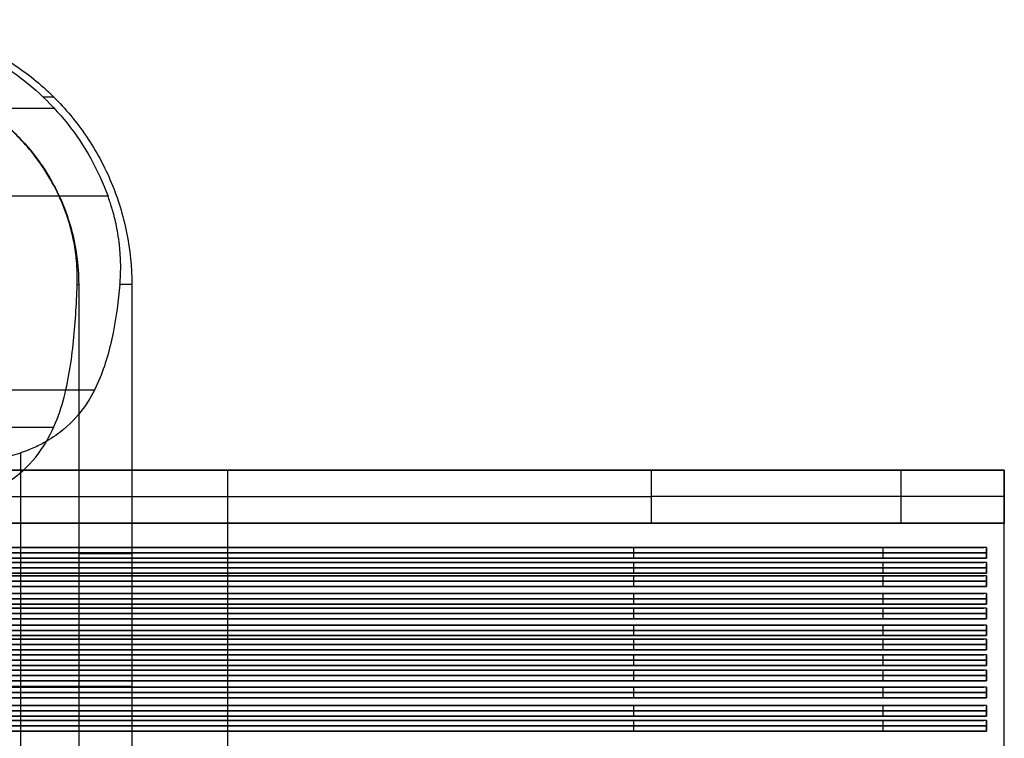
# Model space of a CAD drawing. Header units: millimetres. Extents: x 0 to 166, y -45 to 45.
# Tile 19 of 19: x 110 to 166, y 4 to 44. Entities that reach past the tile are written whole.
import ezdxf

# ---------------------------------------------------------------- set-up
doc = ezdxf.new("R2010")
doc.units = ezdxf.units.MM
doc.layers.add('Livello 01', color=18, linetype='Continuous', true_color=0x000000)

msp = doc.modelspace()

# ---------------------------------------------------------------- linework, layer by layer
at = {"layer": 'Livello 01'}
for p, q in [((3.82, 39.5, 3.123), (112.154, 39.5, 3.123)), ((122, -16, 119), (122, 19, 119)), ((166, 16, 128), (166, 19, 128)), ((38, 17.5, 157), (146, 17.5, 157)), ((122, -16, 122), (122, 16, 122)), ((44.309, 14.614, 139.5), (164.843, 14.614, 139.5)), ((165, 14.014, 129.5), (165, 14.614, 129.5)), ((165, 14.314, 122), (37.5, 14.314, 122)), ((37.5, 14.314, 157), (145, 14.314, 157)), ((44.309, 14.014, 139.5), (164.843, 14.014, 139.5)), ((116.565, 14.25), (113.556, 14.25)), ((165, 14.314, 122), (165, 14.314, 137)), ((165, 13.464, 122), (37.5, 13.464, 122)), ((37.5, 13.464, 157), (145, 13.464, 157)), ((44.309, 13.764, 139.5), (164.843, 13.764, 139.5)), ((165, 13.164, 129.5), (165, 13.764, 129.5)), ((165, 13.464, 122), (165, 13.464, 137)), ((44.309, 13.164, 139.5), (164.843, 13.164, 139.5)), ((44.309, 13, 139.5), (164.843, 13, 139.5)), ((165, 12.4, 129.5), (165, 13, 129.5)), ((165, 12.7, 122), (37.5, 12.7, 122)), ((37.5, 12.7, 157), (145, 12.7, 157)), ((44.309, 12.4, 139.5), (164.843, 12.4, 139.5)), ((165, 12.7, 122), (165, 12.7, 137)), ((44.309, 12, 139.5), (164.843, 12, 139.5)), ((165, 11.4, 129.5), (165, 12, 129.5)), ((165, 11.7, 122), (37.5, 11.7, 122)), ((37.5, 11.7, 157), (145, 11.7, 157)), ((44.309, 11.4, 139.5), (164.843, 11.4, 139.5)), ((44.309, 11.172, 139.5), (164.843, 11.172, 139.5)), ((165, 11.7, 122), (165, 11.7, 137)), ((165, 10.572, 129.5), (165, 11.172, 129.5)), ((165, 10.872, 122), (37.5, 10.872, 122)), ((37.5, 10.872, 157), (145, 10.872, 157)), ((165, 10.872, 122), (165, 10.872, 137)), ((44.309, 10.572, 139.5), (164.843, 10.572, 139.5)), ((44.309, 10.221, 139.5), (164.843, 10.221, 139.5)), ((165, 9.621, 129.5), (165, 10.221, 129.5)), ((166, 10.5, 119), (166, 10.5, 122)), ((165, 9.921, 122), (37.5, 9.921, 122)), ((37.5, 9.921, 157), (145, 9.921, 157)), ((44.309, 9.621, 139.5), (164.843, 9.621, 139.5)), ((165, 9.921, 122), (165, 9.921, 137)), ((165, 9.116, 122), (37.5, 9.116, 122)), ((37.5, 9.116, 157), (145, 9.116, 157)), ((44.309, 9.416, 139.5), (164.843, 9.416, 139.5)), ((165, 8.816, 129.5), (165, 9.416, 129.5)), ((165, 9.116, 122), (165, 9.116, 137)), ((44.309, 8.816, 139.5), (164.843, 8.816, 139.5)), ((44.309, 8.538, 139.5), (164.843, 8.538, 139.5)), ((165, 7.938, 129.5), (165, 8.538, 129.5)), ((165, 8.238, 122), (37.5, 8.238, 122)), ((37.5, 8.238, 157), (145, 8.238, 157)), ((44.309, 7.938, 139.5), (164.843, 7.938, 139.5)), ((165, 8.238, 122), (165, 8.238, 137)), ((165, 7.36, 122), (37.5, 7.36, 122)), ((37.5, 7.36, 157), (145, 7.36, 157)), ((44.309, 7.66, 139.5), (164.843, 7.66, 139.5)), ((165, 7.06, 129.5), (165, 7.66, 129.5)), ((165, 7.36, 122), (165, 7.36, 137)), ((44.309, 7.06, 139.5), (164.843, 7.06, 139.5)), ((44.309, 6.709, 139.5), (164.843, 6.709, 139.5)), ((165, 6.109, 129.5), (165, 6.709, 129.5)), ((165, 6.409, 122), (37.5, 6.409, 122)), ((37.5, 6.409, 157), (145, 6.409, 157)), ((165, 6.409, 122), (165, 6.409, 137)), ((44.309, 6.109, 139.5), (164.843, 6.109, 139.5)), ((44.309, 5.671, 139.5), (164.843, 5.671, 139.5)), ((165, 5.071, 129.5), (165, 5.671, 129.5)), ((165, 5.371, 122), (37.5, 5.371, 122)), ((37.5, 5.371, 157), (145, 5.371, 157)), ((44.309, 5.071, 139.5), (164.843, 5.071, 139.5)), ((165, 5.371, 122), (165, 5.371, 137)), ((165, 4.52, 122), (37.5, 4.52, 122)), ((37.5, 4.52, 157), (145, 4.52, 157)), ((44.309, 4.82, 139.5), (164.843, 4.82, 139.5)), ((165, 4.22, 129.5), (165, 4.82, 129.5)), ((165, 4.52, 122), (165, 4.52, 137)), ((44.309, 4.22, 139.5), (164.843, 4.22, 139.5))]:
    msp.add_line(p, q, dxfattribs=at)
for points, knots in [([(98.792, 44.5, 3.123), (99.045, 44.5, 3.123), (99.318, 44.499, 3.123), (99.928, 44.49, 3.123), (100.263, 44.482, 3.123), (101.034, 44.446, 3.123), (101.466, 44.419, 3.123), (102.237, 44.339, 3.123), (102.513, 44.306, 3.124), (103.117, 44.218, 3.123), (103.442, 44.163, 3.123), (104.158, 44.018, 3.124), (104.544, 43.929, 3.123), (105.392, 43.695, 3.124), (105.847, 43.552, 3.123), (107.329, 42.997, 3.124), (108.452, 42.467, 3.123), (110.195, 41.283, 3.123), (110.77, 40.833, 3.124), (111.891, 39.803, 3.123), (112.423, 39.236, 3.124), (113.405, 37.998, 3.123), (113.848, 37.339, 3.124), (114.623, 35.952, 3.123), (114.951, 35.233, 3.123), (115.218, 34.5, 3.123)], [0, 0, 0, 0, 2.580625, 2.580625, 5.157768, 5.157768, 7.738711, 7.738711, 9.028725, 9.028725, 10.318738, 10.318738, 11.609359, 11.609359, 12.899979, 12.899979, 15.483971, 15.483971, 16.776623, 16.776623, 18.069275, 18.069275, 19.358331, 19.358331, 20.647386, 20.647386, 20.647386, 20.647386]), ([(101.419, 44.5), (102.414, 44.5), (103.395, 44.408), (104.842, 44.131), (105.321, 44.015), (106.27, 43.735), (106.742, 43.57), (108.116, 43.013), (108.985, 42.557), (110.22, 41.745), (110.621, 41.453), (111.394, 40.827), (111.762, 40.498), (112.812, 39.461), (113.44, 38.706), (114.273, 37.474), (114.532, 37.047), (115.001, 36.179), (115.425, 35.292), (115.76, 34.368), (116.049, 33.425), (116.172, 32.942), (116.466, 31.481), (116.565, 30.496), (116.565, 29.5)], [0, 0, 0, 0, 2.965012, 2.965012, 4.447519, 4.447519, 5.930025, 5.930025, 8.895037, 8.895037, 10.377543, 10.377543, 11.860049, 11.860049, 14.825062, 14.825062, 16.307568, 16.307568, 17.790074, 19.27258, 19.27258, 20.755086, 20.755086, 23.720099, 23.720099, 23.720099, 23.720099]), ([(112.45, 34.5, 0.123), (112.295, 34.836, 0.123), (112.14, 35.134, 0.123), (111.829, 35.682, 0.123), (111.675, 35.927, 0.123), (111.22, 36.607, 0.123), (110.929, 36.977, 0.123), (110.371, 37.626, 0.123), (110.105, 37.901, 0.123), (109.598, 38.386, 0.123), (109.358, 38.595, 0.123), (108.67, 39.154, 0.123), (108.259, 39.436, 0.123), (107.505, 39.904, 0.123), (107.164, 40.088, 0.123), (106.537, 40.397, 0.123), (106.25, 40.522, 0.123), (105.721, 40.733, 0.123), (105.477, 40.819, 0.123), (104.798, 41.041, 0.123), (104.413, 41.139, 0.123), (103.73, 41.288, 0.123), (103.432, 41.338, 0.123), (102.899, 41.413, 0.123), (102.662, 41.438, 0.123), (102.019, 41.492, 0.124), (101.677, 41.5, 0.123), (101.382, 41.5, 0.123)], [-13.844723, -13.844723, -13.844723, -13.844723, -13.628412, -13.628412, -13.412101, -13.412101, -12.979478, -12.979478, -12.546855, -12.546855, -12.114233, -12.114233, -11.248813, -11.248813, -10.383394, -10.383394, -9.518133, -9.518133, -8.652872, -8.652872, -6.922249, -6.922249, -5.191685, -5.191685, -3.461154, -3.461154, 0, 0, 0, 0]), ([(101.419, 41.5), (101.731, 41.5), (102.096, 41.491, 0), (102.793, 41.428, 0), (103.051, 41.399, 0), (103.64, 41.307, 0), (103.971, 41.246, 0), (104.741, 41.06, 0), (105.178, 40.937, 0), (105.965, 40.646, 0), (106.249, 40.532, 0), (106.873, 40.245, 0), (107.213, 40.074, 0), (107.966, 39.637, 0), (108.378, 39.372, 0), (109.069, 38.846, 0), (109.311, 38.648, 0), (109.822, 38.191, 0), (110.09, 37.932, 0), (110.657, 37.32, 0), (110.953, 36.969, 0), (111.419, 36.33, 0), (111.576, 36.099, 0), (111.896, 35.588, 0), (112.057, 35.309, 0), (112.379, 34.687, 0), (112.538, 34.348, 0), (112.846, 33.581, 0), (112.991, 33.167, 0), (113.253, 32.222, 0), (113.364, 31.706, 0), (113.518, 30.603, 0), (113.556, 30.064), (113.556, 29.5)], [-18.983061, -18.983061, -18.983061, -18.983061, -14.23808, -14.23808, -11.865689, -11.865689, -9.493207, -9.493207, -7.12357, -7.12357, -5.937428, -5.937428, -4.751287, -4.751287, -3.565116, -3.565116, -2.972031, -2.972031, -2.378945, -2.378945, -1.784209, -1.784209, -1.486841, -1.486841, -1.189473, -1.189473, -0.892104, -0.892104, -0.594736, -0.594736, -0.297368, -0.297368, 0, 0, 0, 0]), ([(113.471, 29.5, 0.812), (113.478, 29.692, 0.758), (113.48, 29.898, 0.703), (113.47, 30.352, 0.593), (113.457, 30.599, 0.537), (113.416, 31.029, 0.451), (113.399, 31.182, 0.423), (113.352, 31.521, 0.364), (113.323, 31.705, 0.334), (113.26, 32.031, 0.289), (113.236, 32.147, 0.273), (113.176, 32.409, 0.242), (113.142, 32.552, 0.226), (113.07, 32.815, 0.2), (113.043, 32.911, 0.192), (112.976, 33.134, 0.174), (112.939, 33.253, 0.165), (112.822, 33.595, 0.145), (112.744, 33.808, 0.135), (112.571, 34.233, 0.124), (112.508, 34.374, 0.123), (112.45, 34.5, 0.123)], [-5.213102, -5.213102, -5.213102, -5.213102, -3.910243, -3.910243, -2.607304, -2.607304, -1.955995, -1.955995, -1.305172, -1.305172, -0.979405, -0.979405, -0.653638, -0.653638, -0.490229, -0.490229, -0.326819, -0.326819, -0.16341, -0.16341, 0, 0, 0, 0]), ([(115.889, 29.5, 3.952), (115.904, 29.659, 3.898), (115.918, 29.838, 3.839), (115.932, 30.19, 3.734), (115.936, 30.32, 3.697), (115.937, 30.588, 3.625), (115.935, 30.724, 3.59), (115.924, 31.088, 3.502), (115.91, 31.285, 3.46), (115.881, 31.62, 3.392), (115.866, 31.762, 3.367), (115.818, 32.148, 3.301), (115.784, 32.356, 3.271), (115.715, 32.732, 3.224), (115.68, 32.898, 3.206), (115.575, 33.359, 3.162), (115.504, 33.617, 3.147), (115.361, 34.09, 3.127), (115.29, 34.302, 3.123), (115.218, 34.5, 3.123)], [0, 0, 0, 0, 0.326212, 0.326212, 0.489318, 0.489318, 0.652424, 0.652424, 0.975352, 0.975352, 1.298279, 1.298279, 1.944767, 1.944767, 2.59158, 2.59158, 3.884382, 3.884382, 5.177857, 5.177857, 5.177857, 5.177857]), ([(96.612, 16.245, 15.623), (97.163, 16.245, 15.623), (97.703, 16.249, 15.597), (98.799, 16.267, 15.491), (99.318, 16.28, 15.414), (100.316, 16.315, 15.223), (100.775, 16.336, 15.112), (101.625, 16.384, 14.873), (102.008, 16.41, 14.749), (102.711, 16.466, 14.496), (103.027, 16.495, 14.37), (103.608, 16.556, 14.12), (103.872, 16.587, 13.998), (104.604, 16.683, 13.638), (105.011, 16.748, 13.41), (105.733, 16.882, 12.976), (106.046, 16.949, 12.77), (106.611, 17.086, 12.376), (106.863, 17.154, 12.189), (107.552, 17.361, 11.649), (107.927, 17.5, 11.319), (108.584, 17.778, 10.702), (108.864, 17.918, 10.415), (109.365, 18.198, 9.871), (109.584, 18.339, 9.616), (110.18, 18.76, 8.885), (110.494, 19.042, 8.448), (111.275, 19.859, 7.276), (111.654, 20.437, 6.573), (112.244, 21.594, 5.341), (112.453, 22.174, 4.81), (112.781, 23.276, 3.899), (112.906, 23.842, 3.487), (113.108, 24.973, 2.751), (113.184, 25.539, 2.426), (113.367, 27.236, 1.562), (113.429, 28.368, 1.13), (113.471, 29.5, 0.812)], [-30.364571, -30.364571, -30.364571, -30.364571, -30.124245, -30.124245, -29.883919, -29.883919, -29.643593, -29.643593, -29.403267, -29.403267, -29.162941, -29.162941, -28.922615, -28.922615, -28.441964, -28.441964, -27.961312, -27.961312, -27.48066, -27.48066, -26.519356, -26.519356, -25.558304, -25.558304, -24.597251, -24.597251, -22.675145, -22.675145, -19.025179, -19.025179, -15.372691, -15.372691, -11.529491, -11.529491, -7.686277, -7.686277, 0, 0, 0, 0]), ([(115.889, 29.5, 3.952), (115.803, 28.588, 4.263), (115.686, 27.676, 4.666), (115.411, 26.308, 5.455), (115.304, 25.852, 5.748), (115.038, 24.94, 6.41), (114.88, 24.485, 6.778), (114.495, 23.598, 7.59), (114.256, 23.13, 8.064), (113.618, 22.196, 9.169), (113.22, 21.729, 9.802), (112.431, 21.072, 10.869), (112.117, 20.845, 11.271), (111.524, 20.506, 11.954), (111.306, 20.393, 12.196), (110.808, 20.167, 12.716), (110.529, 20.055, 12.994), (109.867, 19.83, 13.607), (109.488, 19.719, 13.94), (108.762, 19.553, 14.513), (108.494, 19.499, 14.716), (107.869, 19.39, 15.159), (107.516, 19.337, 15.397), (106.868, 19.259, 15.795), (106.633, 19.234, 15.935), (106.105, 19.185, 16.229), (105.814, 19.161, 16.385), (104.818, 19.095, 16.877), (103.968, 19.057, 17.251), (102.474, 19.024, 17.752), (101.954, 19.016, 17.905), (100.88, 19.006, 18.171), (100.34, 19.004, 18.281), (98.716, 18.999, 18.543), (97.649, 19, 18.623), (96.612, 19, 18.623)], [0, 0, 0, 0, 7.678381, 7.678381, 11.521736, 11.521736, 15.358968, 15.358968, 18.995765, 18.995765, 22.630819, 22.630819, 24.550236, 24.550236, 25.509945, 25.509945, 26.469653, 26.469653, 27.430715, 27.430715, 27.911246, 27.911246, 28.391777, 28.391777, 28.632043, 28.632043, 28.872308, 28.872308, 29.352839, 29.352839, 29.593105, 29.593105, 29.83337, 29.83337, 30.313901, 30.313901, 30.313901, 30.313901])]:
    msp.add_open_spline(points, degree=3, knots=knots, dxfattribs=at)
at = {"layer": 'Livello 01', "extrusion": (-6.39032e-14, 1, -1.23163e-14)}
msp.add_rational_spline([(112.158, 40.107, 0), (112.065, 40.107, 1.052), (111.865, 40.107, 2.097), (111.556, 40.107, 3.123)], [0.847741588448, 0.833159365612, 0.821579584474, 0.813002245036], degree=3, dxfattribs=at)
at = {"layer": 'Livello 01'}
for points in [[(115.218, 34.5, 3.123), (58.038, 34.5, 3.123), (0.858, 34.5, 3.123)], [(112.45, 34.5, 0.123), (58.271, 34.5, 0.123), (4.091, 34.5, 0.123)], [(113.556, 29.5), (113.556, 14.75), (113.556, 0)], [(116.565, 29.5), (116.565, 14.75), (116.565, 0)], [(0, 23.54, 7.663), (57.226, 23.54, 7.663), (114.453, 23.54, 7.663)], [(3, 21.419, 5.542), (57.571, 21.419, 5.542), (112.141, 21.419, 5.542)], [(110.259, 19.963, 13.244), (110.259, 9.982, 13.244), (110.259, 0, 13.244)], [(38, 19, 157), (92, 19, 157), (146, 19, 157)], [(166, 19, 119), (122, 19, 119), (78, 19, 119)], [(146, 19, 157), (146, 17.5, 157), (146, 16, 157)], [(160.142, 19, 151.142), (160.142, 17.5, 151.142), (160.142, 16, 151.142)], [(166, 2, 119), (166, 10.5, 119), (166, 19, 119)], [(166, 19, 119), (166, 19, 128), (166, 19, 137)], [(166, 19, 137), (166, 17.5, 137), (166, 16, 137)], [(146, 16, 157), (92, 16, 157), (38, 16, 157)], [(78, 16, 122), (122, 16, 122), (166, 16, 122)], [(166, 16, 122), (166, 16, 129.5), (166, 16, 137)], [(166, 2, 122), (166, 9, 122), (166, 16, 122)], [(37.5, 14.614, 157), (91.25, 14.614, 157), (145, 14.614, 157)], [(165, 14.614, 122), (101.25, 14.614, 122), (37.5, 14.614, 122)], [(145, 14.614, 157), (145, 14.314, 157), (145, 14.014, 157)], [(159.142, 14.014, 151.142), (159.142, 14.314, 151.142), (159.142, 14.614, 151.142)], [(165, 14.614, 137), (165, 14.314, 137), (165, 14.014, 137)], [(165, 14.014, 122), (165, 14.314, 122), (165, 14.614, 122)], [(165, 14.614, 122), (165, 14.614, 129.5), (165, 14.614, 137)], [(165, 14.014, 122), (101.25, 14.014, 122), (37.5, 14.014, 122)], [(37.5, 14.014, 157), (91.25, 14.014, 157), (145, 14.014, 157)], [(165, 14.014, 137), (165, 14.014, 129.5), (165, 14.014, 122)], [(37.5, 13.764, 157), (91.25, 13.764, 157), (145, 13.764, 157)], [(165, 13.764, 122), (101.25, 13.764, 122), (37.5, 13.764, 122)], [(145, 13.764, 157), (145, 13.464, 157), (145, 13.164, 157)], [(159.142, 13.164, 151.142), (159.142, 13.464, 151.142), (159.142, 13.764, 151.142)], [(165, 13.764, 137), (165, 13.464, 137), (165, 13.164, 137)], [(165, 13.164, 122), (165, 13.464, 122), (165, 13.764, 122)], [(165, 13.764, 122), (165, 13.764, 129.5), (165, 13.764, 137)], [(165, 13.164, 122), (101.25, 13.164, 122), (37.5, 13.164, 122)], [(37.5, 13.164, 157), (91.25, 13.164, 157), (145, 13.164, 157)], [(37.5, 13, 157), (91.25, 13, 157), (145, 13, 157)], [(165, 13, 122), (101.25, 13, 122), (37.5, 13, 122)], [(145, 13, 157), (145, 12.7, 157), (145, 12.4, 157)], [(159.142, 12.4, 151.142), (159.142, 12.7, 151.142), (159.142, 13, 151.142)], [(165, 13.164, 137), (165, 13.164, 129.5), (165, 13.164, 122)], [(165, 13, 137), (165, 12.7, 137), (165, 12.4, 137)], [(165, 12.4, 122), (165, 12.7, 122), (165, 13, 122)], [(165, 13, 122), (165, 13, 129.5), (165, 13, 137)], [(165, 12.4, 122), (101.25, 12.4, 122), (37.5, 12.4, 122)], [(37.5, 12.4, 157), (91.25, 12.4, 157), (145, 12.4, 157)], [(165, 12.4, 137), (165, 12.4, 129.5), (165, 12.4, 122)], [(37.5, 12, 157), (91.25, 12, 157), (145, 12, 157)], [(165, 12, 122), (101.25, 12, 122), (37.5, 12, 122)], [(145, 12, 157), (145, 11.7, 157), (145, 11.4, 157)], [(159.142, 11.4, 151.142), (159.142, 11.7, 151.142), (159.142, 12, 151.142)], [(165, 12, 137), (165, 11.7, 137), (165, 11.4, 137)], [(165, 11.4, 122), (165, 11.7, 122), (165, 12, 122)], [(165, 12, 122), (165, 12, 129.5), (165, 12, 137)], [(165, 11.4, 122), (101.25, 11.4, 122), (37.5, 11.4, 122)], [(37.5, 11.4, 157), (91.25, 11.4, 157), (145, 11.4, 157)], [(37.5, 11.172, 157), (91.25, 11.172, 157), (145, 11.172, 157)], [(165, 11.172, 122), (101.25, 11.172, 122), (37.5, 11.172, 122)], [(145, 11.172, 157), (145, 10.872, 157), (145, 10.572, 157)], [(159.142, 10.572, 151.142), (159.142, 10.872, 151.142), (159.142, 11.172, 151.142)], [(165, 11.4, 137), (165, 11.4, 129.5), (165, 11.4, 122)], [(165, 11.172, 137), (165, 10.872, 137), (165, 10.572, 137)], [(165, 10.572, 122), (165, 10.872, 122), (165, 11.172, 122)], [(165, 11.172, 122), (165, 11.172, 129.5), (165, 11.172, 137)], [(165, 10.572, 122), (101.25, 10.572, 122), (37.5, 10.572, 122)], [(37.5, 10.572, 157), (91.25, 10.572, 157), (145, 10.572, 157)], [(37.5, 10.221, 157), (91.25, 10.221, 157), (145, 10.221, 157)], [(165, 10.221, 122), (101.25, 10.221, 122), (37.5, 10.221, 122)], [(145, 10.221, 157), (145, 9.921, 157), (145, 9.621, 157)], [(159.142, 9.621, 151.142), (159.142, 9.921, 151.142), (159.142, 10.221, 151.142)], [(165, 10.572, 137), (165, 10.572, 129.5), (165, 10.572, 122)], [(165, 10.221, 137), (165, 9.921, 137), (165, 9.621, 137)], [(165, 9.621, 122), (165, 9.921, 122), (165, 10.221, 122)], [(165, 10.221, 122), (165, 10.221, 129.5), (165, 10.221, 137)], [(165, 9.621, 122), (101.25, 9.621, 122), (37.5, 9.621, 122)], [(37.5, 9.621, 157), (91.25, 9.621, 157), (145, 9.621, 157)], [(165, 9.621, 137), (165, 9.621, 129.5), (165, 9.621, 122)], [(37.5, 9.416, 157), (91.25, 9.416, 157), (145, 9.416, 157)], [(165, 9.416, 122), (101.25, 9.416, 122), (37.5, 9.416, 122)], [(145, 9.416, 157), (145, 9.116, 157), (145, 8.816, 157)], [(159.142, 8.816, 151.142), (159.142, 9.116, 151.142), (159.142, 9.416, 151.142)], [(165, 9.416, 137), (165, 9.116, 137), (165, 8.816, 137)], [(165, 8.816, 122), (165, 9.116, 122), (165, 9.416, 122)], [(165, 9.416, 122), (165, 9.416, 129.5), (165, 9.416, 137)], [(165, 8.816, 122), (101.25, 8.816, 122), (37.5, 8.816, 122)], [(37.5, 8.816, 157), (91.25, 8.816, 157), (145, 8.816, 157)], [(37.5, 8.538, 157), (91.25, 8.538, 157), (145, 8.538, 157)], [(165, 8.538, 122), (101.25, 8.538, 122), (37.5, 8.538, 122)], [(145, 8.538, 157), (145, 8.238, 157), (145, 7.938, 157)], [(159.142, 7.938, 151.142), (159.142, 8.238, 151.142), (159.142, 8.538, 151.142)], [(165, 8.816, 137), (165, 8.816, 129.5), (165, 8.816, 122)], [(165, 8.538, 137), (165, 8.238, 137), (165, 7.938, 137)], [(165, 7.938, 122), (165, 8.238, 122), (165, 8.538, 122)], [(165, 8.538, 122), (165, 8.538, 129.5), (165, 8.538, 137)], [(165, 7.938, 122), (101.25, 7.938, 122), (37.5, 7.938, 122)], [(37.5, 7.938, 157), (91.25, 7.938, 157), (145, 7.938, 157)], [(165, 7.938, 137), (165, 7.938, 129.5), (165, 7.938, 122)], [(37.5, 7.66, 157), (91.25, 7.66, 157), (145, 7.66, 157)], [(165, 7.66, 122), (101.25, 7.66, 122), (37.5, 7.66, 122)], [(145, 7.66, 157), (145, 7.36, 157), (145, 7.06, 157)], [(159.142, 7.06, 151.142), (159.142, 7.36, 151.142), (159.142, 7.66, 151.142)], [(165, 7.66, 137), (165, 7.36, 137), (165, 7.06, 137)], [(165, 7.06, 122), (165, 7.36, 122), (165, 7.66, 122)], [(165, 7.66, 122), (165, 7.66, 129.5), (165, 7.66, 137)], [(165, 7.06, 122), (101.25, 7.06, 122), (37.5, 7.06, 122)], [(37.5, 7.06, 157), (91.25, 7.06, 157), (145, 7.06, 157)], [(37.5, 6.709, 157), (91.25, 6.709, 157), (145, 6.709, 157)], [(165, 6.709, 122), (101.25, 6.709, 122), (37.5, 6.709, 122)], [(145, 6.709, 157), (145, 6.409, 157), (145, 6.109, 157)], [(159.142, 6.109, 151.142), (159.142, 6.409, 151.142), (159.142, 6.709, 151.142)], [(165, 7.06, 137), (165, 7.06, 129.5), (165, 7.06, 122)], [(165, 6.709, 137), (165, 6.409, 137), (165, 6.109, 137)], [(165, 6.109, 122), (165, 6.409, 122), (165, 6.709, 122)], [(165, 6.709, 122), (165, 6.709, 129.5), (165, 6.709, 137)], [(165, 6.109, 122), (101.25, 6.109, 122), (37.5, 6.109, 122)], [(37.5, 6.109, 157), (91.25, 6.109, 157), (145, 6.109, 157)], [(37.5, 5.671, 157), (91.25, 5.671, 157), (145, 5.671, 157)], [(165, 5.671, 122), (101.25, 5.671, 122), (37.5, 5.671, 122)], [(145, 5.671, 157), (145, 5.371, 157), (145, 5.071, 157)], [(159.142, 5.071, 151.142), (159.142, 5.371, 151.142), (159.142, 5.671, 151.142)], [(165, 6.109, 137), (165, 6.109, 129.5), (165, 6.109, 122)], [(165, 5.671, 137), (165, 5.371, 137), (165, 5.071, 137)], [(165, 5.071, 122), (165, 5.371, 122), (165, 5.671, 122)], [(165, 5.671, 122), (165, 5.671, 129.5), (165, 5.671, 137)], [(165, 5.071, 122), (101.25, 5.071, 122), (37.5, 5.071, 122)], [(37.5, 5.071, 157), (91.25, 5.071, 157), (145, 5.071, 157)], [(165, 5.071, 137), (165, 5.071, 129.5), (165, 5.071, 122)], [(37.5, 4.82, 157), (91.25, 4.82, 157), (145, 4.82, 157)], [(165, 4.82, 122), (101.25, 4.82, 122), (37.5, 4.82, 122)], [(145, 4.82, 157), (145, 4.52, 157), (145, 4.22, 157)], [(159.142, 4.22, 151.142), (159.142, 4.52, 151.142), (159.142, 4.82, 151.142)], [(165, 4.82, 137), (165, 4.52, 137), (165, 4.22, 137)], [(165, 4.22, 122), (165, 4.52, 122), (165, 4.82, 122)], [(165, 4.82, 122), (165, 4.82, 129.5), (165, 4.82, 137)], [(165, 4.22, 122), (101.25, 4.22, 122), (37.5, 4.22, 122)], [(37.5, 4.22, 157), (91.25, 4.22, 157), (145, 4.22, 157)], [(165, 4.22, 137), (165, 4.22, 129.5), (165, 4.22, 122)]]:
    msp.add_open_spline(points, degree=2, dxfattribs=at)
at = {"layer": 'Livello 01', "extrusion": (7.20584e-13, 1, 7.59963e-14)}
msp.add_rational_spline([(113.471, 29.5, 0.812), (113.523, 29.5, 0.407), (113.556, 29.5)], [1, 0.999711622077, 1], degree=2, dxfattribs=at)
at = {"layer": 'Livello 01', "extrusion": (-3.46798e-14, 1, -5.92745e-15)}
msp.add_rational_spline([(116.565, 29.5), (116.426, 29.5, 2.01), (115.889, 29.5, 3.952)], [1, 0.994963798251, 1], degree=2, dxfattribs=at)
at = {"layer": 'Livello 01', "extrusion": (-1.77636e-16, 1, -1.77636e-16)}
for points in [[(146, 19, 157), (166, 19, 157), (166, 19, 137)], [(145, 13.464, 157), (165, 13.464, 157), (165, 13.464, 137)]]:
    msp.add_rational_spline(points, [1, 0.707106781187, 1], degree=2, dxfattribs=at)
at = {"layer": 'Livello 01', "extrusion": (0, -1, 0)}
for points in [[(166, 17.5, 137), (166, 17.5, 157), (146, 17.5, 157)], [(166, 16, 137), (166, 16, 157), (146, 16, 157)]]:
    msp.add_rational_spline(points, [1, 0.707106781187, 1], degree=2, dxfattribs=at)
at = {"layer": 'Livello 01', "extrusion": (0, 1, 0)}
for points in [[(165, 14.614, 137), (165, 14.614, 157), (145, 14.614, 157)], [(145, 14.314, 157), (165, 14.314, 157), (165, 14.314, 137)], [(145, 14.014, 157), (165, 14.014, 157), (165, 14.014, 137)], [(145, 13.164, 157), (165, 13.164, 157), (165, 13.164, 137)], [(165, 13, 137), (165, 13, 157), (145, 13, 157)], [(145, 12.7, 157), (165, 12.7, 157), (165, 12.7, 137)], [(145, 12.4, 157), (165, 12.4, 157), (165, 12.4, 137)], [(165, 12, 137), (165, 12, 157), (145, 12, 157)], [(145, 11.7, 157), (165, 11.7, 157), (165, 11.7, 137)], [(145, 11.4, 157), (165, 11.4, 157), (165, 11.4, 137)], [(145, 10.872, 157), (165, 10.872, 157), (165, 10.872, 137)], [(145, 10.572, 157), (165, 10.572, 157), (165, 10.572, 137)], [(165, 10.221, 137), (165, 10.221, 157), (145, 10.221, 157)], [(145, 9.921, 157), (165, 9.921, 157), (165, 9.921, 137)], [(145, 9.621, 157), (165, 9.621, 157), (165, 9.621, 137)], [(165, 9.416, 137), (165, 9.416, 157), (145, 9.416, 157)], [(145, 8.816, 157), (165, 8.816, 157), (165, 8.816, 137)], [(145, 8.238, 157), (165, 8.238, 157), (165, 8.238, 137)], [(145, 7.938, 157), (165, 7.938, 157), (165, 7.938, 137)], [(165, 7.66, 137), (165, 7.66, 157), (145, 7.66, 157)], [(145, 7.36, 157), (165, 7.36, 157), (165, 7.36, 137)], [(145, 7.06, 157), (165, 7.06, 157), (165, 7.06, 137)], [(165, 6.709, 137), (165, 6.709, 157), (145, 6.709, 157)], [(165, 5.671, 137), (165, 5.671, 157), (145, 5.671, 157)], [(145, 5.071, 157), (165, 5.071, 157), (165, 5.071, 137)], [(145, 4.22, 157), (165, 4.22, 157), (165, 4.22, 137)]]:
    msp.add_rational_spline(points, [1, 0.707106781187, 1], degree=2, dxfattribs=at)
at = {"layer": 'Livello 01', "extrusion": (-8.88178e-17, 1, -8.88178e-17)}
msp.add_rational_spline([(165, 13.764, 137), (165, 13.764, 157), (145, 13.764, 157)], [1, 0.707106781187, 1], degree=2, dxfattribs=at)
at = {"layer": 'Livello 01', "extrusion": (8.88178e-17, 1, 8.88178e-17)}
for points in [[(165, 11.172, 137), (165, 11.172, 157), (145, 11.172, 157)], [(145, 9.116, 157), (165, 9.116, 157), (165, 9.116, 137)], [(165, 8.538, 137), (165, 8.538, 157), (145, 8.538, 157)]]:
    msp.add_rational_spline(points, [1, 0.707106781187, 1], degree=2, dxfattribs=at)
at = {"layer": 'Livello 01', "extrusion": (3.39974e-16, -1, -2.92301e-17)}
msp.add_rational_spline([(113.556, 6.75), (112.287, 6.75, 15.623), (96.612, 6.75, 15.623)], [1, 0.735177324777, 1], degree=2, dxfattribs=at)
at = {"layer": 'Livello 01', "extrusion": (-2.85469e-16, -1, -3.05842e-16)}
msp.add_rational_spline([(116.565, 6.75), (115.28, 6.75, 18.623), (96.612, 6.75, 18.623)], [1, 0.731035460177, 1], degree=2, dxfattribs=at)
at = {"layer": 'Livello 01', "extrusion": (-4.44089e-17, 1, -4.44089e-17)}
msp.add_rational_spline([(145, 6.409, 157), (165, 6.409, 157), (165, 6.409, 137)], [1, 0.707106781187, 1], degree=2, dxfattribs=at)
at = {"layer": 'Livello 01', "extrusion": (4.44089e-17, 1, 4.44089e-17)}
for points in [[(145, 6.109, 157), (165, 6.109, 157), (165, 6.109, 137)], [(145, 5.371, 157), (165, 5.371, 157), (165, 5.371, 137)], [(165, 4.82, 137), (165, 4.82, 157), (145, 4.82, 157)], [(145, 4.52, 157), (165, 4.52, 157), (165, 4.52, 137)]]:
    msp.add_rational_spline(points, [1, 0.707106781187, 1], degree=2, dxfattribs=at)

doc.saveas('drawing.dxf')
